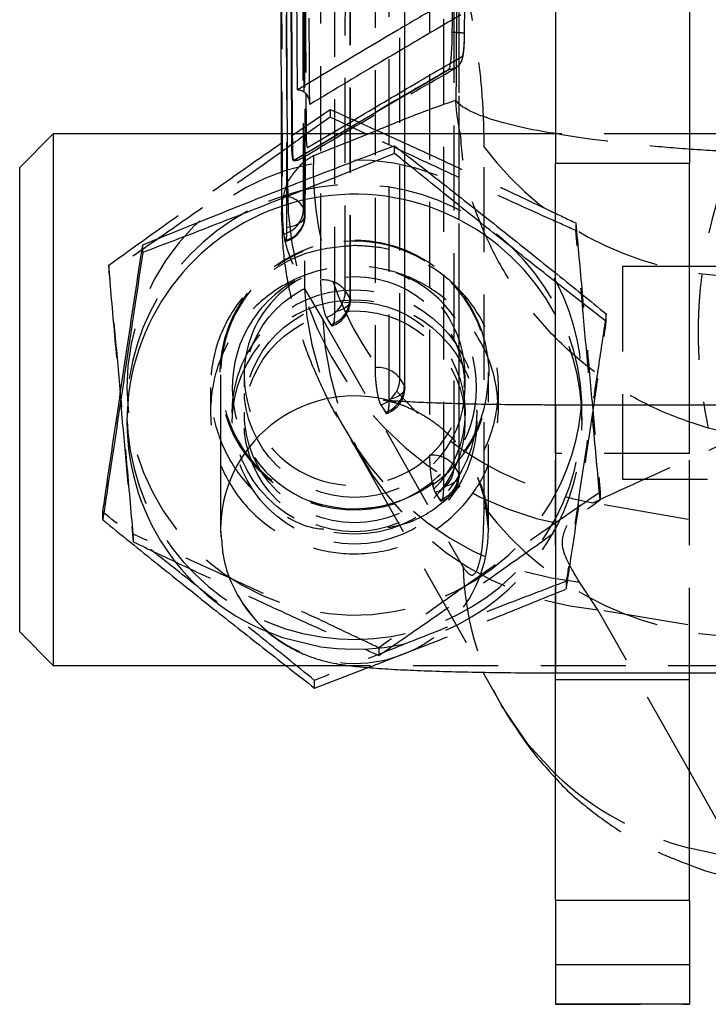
# Model space of a CAD drawing. Extents: x 32 to 386, y 97 to 276.
# Tile 19 of 34: x 249 to 259, y 232 to 246. Entities that reach past the tile are written whole.
import ezdxf

# ---------------------------------------------------------------- set-up
doc = ezdxf.new("R2010")
doc.units = 0
doc.linetypes.add('HIDDEN', pattern=[1.905, 1.27, -0.635])
doc.layers.get('0').update_dxf_attribs({"linetype": 'CONTINUOUS'})

msp = doc.modelspace()

# ---------------------------------------------------------------- linework, layer by layer
at = {"color": 7, "linetype": 'CONTINUOUS'}
for p, q in [((252.9727, 253.2981), (253.0006, 244.698)), ((253.1095, 252.8158), (253.1529, 244.698)), ((257.0954, 247.5574), (257.0954, 244.2558)), ((259.0954, 247.5574), (259.0954, 244.2558)), ((254.1594, 244.8721), (255.5036, 245.6598)), ((255.5036, 245.6598), (255.5062, 245.6622)), ((253.4264, 245.1381), (253.4262, 245.159)), ((253.1713, 244.677), (253.7324, 245.0643)), ((253.7324, 245.0643), (253.7324, 244.9506)), ((253.7324, 244.9506), (253.3796, 244.698)), ((254.2643, 244.698), (253.7324, 244.9506)), ((249.5954, 244.698), (249.0954, 244.198)), ((257.0954, 244.698), (249.5954, 244.698)), ((249.5954, 244.698), (249.5954, 236.7605)), ((259.5954, 244.698), (259.0954, 244.698)), ((254.6916, 244.408), (254.6916, 244.5217)), ((259.0954, 244.2558), (257.0954, 244.2558)), ((257.0954, 240.6492), (257.0954, 244.2558)), ((259.0954, 240.6492), (259.0954, 244.2558)), ((249.0954, 237.2605), (249.0954, 244.198)), ((250.9318, 242.9273), (250.9318, 243.0409)), ((259.5954, 242.7168), (259.0954, 242.7168)), ((270.0954, 240.6492), (257.0954, 240.6492)), ((252.0954, 240.3979), (252.0954, 238.7879)), ((250.3356, 238.9343), (250.3356, 239.048)), ((252.0954, 238.7879), (252.1064, 238.6814)), ((252.0954, 238.7879), (252.0982, 238.682)), ((249.0954, 237.2605), (249.5954, 236.7605)), ((249.5954, 236.7605), (253.0655, 236.7605)), ((253.4992, 236.422), (254.3004, 236.7286)), ((256.0112, 236.6584), (256.291, 236.1643)), ((257.0954, 236.6492), (270.0954, 236.6492)), ((257.0954, 236.5474), (257.0954, 236.6492)), ((259.0954, 236.5474), (259.0954, 236.6492)), ((259.0954, 236.5474), (257.0954, 236.5474)), ((257.0954, 233.2493), (257.0954, 236.5474)), ((259.0954, 233.2493), (259.0954, 236.5474)), ((257.0954, 233.2493), (257.0954, 232.2922)), ((259.0954, 233.2493), (257.0954, 233.2493)), ((259.0954, 233.2493), (259.0954, 232.2922)), ((257.0954, 232.2922), (259.0954, 232.2922)), ((257.0954, 232.2922), (257.0954, 231.699)), ((259.0954, 232.2922), (259.0954, 231.699)), ((259.0954, 231.699), (257.0954, 231.699))]:
    msp.add_line(p, q, dxfattribs=at)
at = {"color": 8, "linetype": 'CONTINUOUS'}
for p, q in [((253.1711, 244.698), (253.1267, 252.8158)), ((253.3703, 245.2962), (253.373, 244.8162)), ((257.0954, 240.6492), (257.0954, 236.6492)), ((259.5954, 234.2972), (259.0954, 235.1803)), ((259.5954, 233.9234), (259.0954, 234.0295))]:
    msp.add_line(p, q, dxfattribs=at)
at = {"color": 7, "linetype": 'HIDDEN'}
for p, q in [((255.6839, 246.4789), (255.5571, 246.404)), ((255.5286, 245.7557), (255.7068, 245.8597)), ((255.5047, 245.6598), (255.5036, 245.6598)), ((255.5047, 245.6598), (255.5046, 245.6598)), ((253.1844, 244.3007), (254.1594, 244.8721)), ((253.3928, 244.4953), (254.0852, 244.9055)), ((253.0006, 244.698), (253.0045, 243.4998)), ((253.0963, 243.9895), (253.093, 244.698)), ((253.1529, 244.698), (253.1535, 244.5737)), ((253.1718, 244.5737), (253.1711, 244.698)), ((253.373, 244.8162), (253.3739, 244.6627)), ((254.4321, 244.7493), (253.4809, 244.3688)), ((259.0954, 244.698), (257.0954, 244.698)), ((253.1718, 244.5737), (253.1535, 244.5737)), ((256.0322, 239.1226), (256.0334, 244.4992)), ((253.1822, 244.3), (253.1894, 244.3)), ((253.1907, 244.3007), (253.1843, 244.3007)), ((253.3576, 243.4965), (253.3353, 243.5888)), ((257.3998, 243.3679), (257.3998, 243.2543)), ((253.0373, 243.2007), (253.0615, 243.1061)), ((250.4281, 242.7399), (250.4281, 242.6262)), ((258.0954, 242.7168), (258.0954, 239.5418)), ((259.0954, 242.7168), (258.0954, 242.7168)), ((257.8552, 241.8957), (257.0954, 242.489)), ((253.3488, 242.3868), (253.6234, 241.9254)), ((254.0265, 242.2489), (253.958, 242.3591)), ((253.6738, 241.9588), (253.7423, 241.8486)), ((257.8552, 241.8957), (257.8552, 242.0094)), ((252.0954, 241.099), (252.0954, 240.3979)), ((252.4454, 241.0976), (252.4454, 240.9184)), ((254.8398, 240.9412), (254.7713, 241.0514)), ((255.7454, 240.9184), (255.7454, 241.0976)), ((256.0954, 238.7879), (256.0954, 241.099)), ((251.9454, 240.9127), (251.9454, 240.5458)), ((256.2454, 240.5458), (256.2454, 240.9127)), ((254.4871, 240.6511), (254.5556, 240.5408)), ((257.0954, 239.9241), (257.0954, 240.6492)), ((257.0954, 236.6492), (257.0954, 240.6492)), ((259.0954, 239.9241), (259.0954, 240.6492)), ((252.4454, 240.5401), (252.4454, 240.4036)), ((255.7454, 240.4036), (255.7454, 240.5401)), ((259.8753, 240.1878), (259.3786, 240.3023)), ((254.1964, 239.8639), (256.0112, 236.6584)), ((259.0954, 239.9241), (257.0954, 239.9241)), ((257.0954, 236.6492), (257.0954, 239.9241)), ((259.0954, 236.6492), (259.0954, 239.9241)), ((255.6532, 239.6335), (255.5846, 239.7437)), ((258.0954, 239.5418), (267.5954, 239.5418)), ((255.3004, 239.3433), (255.369, 239.2331)), ((257.7628, 239.3471), (257.7628, 239.2334)), ((260.9516, 238.6072), (257.6521, 239.188)), ((250.791, 238.7191), (250.791, 238.6054)), ((257.259, 237.9028), (257.259, 238.0164)), ((257.7303, 237.5913), (257.4556, 238.0027)), ((260.9516, 237.0488), (257.7303, 237.5913)), ((259.0954, 235.1803), (257.7303, 237.5913)), ((254.4584, 237.0227), (254.4584, 236.909)), ((253.0655, 236.7605), (261.5954, 236.7605)), ((253.4992, 236.422), (253.4992, 236.5357)), ((257.0954, 231.699), (259.0954, 231.699))]:
    msp.add_line(p, q, dxfattribs=at)
at = {"color": 7, "linetype": 'HIDDEN', "flags": 128}
for points in [[(252.9903, 252.9512), (252.992, 252.2396), (252.9992, 249.3733), (253.0139, 243.7647)], [(253.3353, 243.5888), (253.3336, 244.3055), (253.327, 247.1722), (253.3147, 252.7765)], [(253.3398, 252.6906), (253.3411, 251.9739), (253.3465, 249.1072), (253.3576, 243.4965)], [(253.0862, 243.302), (253.0851, 244.0075), (253.0804, 246.8739), (253.0718, 252.4952)], [(253.5887, 251.4257), (253.5887, 250.7092), (253.5885, 247.8432), (253.5881, 242.5145)], [(253.958, 242.3591), (253.958, 243.0756), (253.9582, 245.9416), (253.9586, 251.2703)], [(254.0271, 251.1045), (254.0271, 250.388), (254.0269, 247.5221), (254.0265, 242.2489)], [(254.0335, 242.2137), (254.0339, 248.4126), (254.0341, 251.0693)], [(253.8013, 242.0411), (253.8014, 242.7576), (253.8015, 245.6235), (253.8018, 250.8967)], [(254.4013, 249.4595), (254.4013, 248.743), (254.4013, 245.877), (254.4013, 241.2067)], [(254.7713, 241.0514), (254.7712, 241.7679), (254.7712, 244.6339), (254.7712, 249.3041)], [(254.8397, 249.1384), (254.8397, 248.4219), (254.8398, 245.5559), (254.8398, 240.9412)], [(254.8468, 240.906), (254.8467, 246.6441), (254.8466, 249.1032)], [(254.6146, 240.7333), (254.6146, 241.4498), (254.6145, 244.3158), (254.6144, 248.9306)], [(255.2138, 247.4934), (255.2139, 246.7769), (255.2142, 243.9109), (255.2146, 239.899)], [(255.5846, 239.7437), (255.5845, 240.4602), (255.5842, 243.3262), (255.5837, 247.338)], [(255.6522, 247.1723), (255.6523, 246.4558), (255.6526, 243.5898), (255.6532, 239.6335)], [(255.6601, 239.5983), (255.6594, 244.8755), (255.6591, 247.1372)], [(255.428, 239.4256), (255.4279, 240.1421), (255.4274, 243.0081), (255.4269, 246.9645)], [(253.0862, 243.302), (253.1468, 243.3148), (253.2023, 243.3319), (253.251, 243.3531), (253.2919, 243.3778), (253.3236, 243.4052), (253.3455, 243.4346), (253.3569, 243.4654), (253.3576, 243.4965)], [(254.0265, 242.2489), (254.0334, 242.2177), (254.0293, 242.1864), (254.0145, 242.1559), (253.9892, 242.1269), (253.9542, 242.1003), (253.9104, 242.0767), (253.859, 242.0568), (253.8013, 242.0411)], [(253.6234, 241.9254), (255.4718, 238.6598), (255.7179, 238.2252)], [(254.8398, 240.9412), (254.8467, 240.91), (254.8426, 240.8787), (254.8277, 240.8482), (254.8025, 240.8192), (254.7674, 240.7925), (254.7236, 240.7689), (254.6722, 240.749), (254.6146, 240.7333)], [(254.7118, 240.6885), (254.5404, 240.7356), (254.5367, 240.7365)], [(255.6532, 239.6335), (255.66, 239.6023), (255.656, 239.571), (255.6411, 239.5405), (255.6158, 239.5115), (255.5808, 239.4848), (255.537, 239.4612), (255.4856, 239.4413), (255.428, 239.4256)], [(256.0954, 238.7879), (256.0453, 239.2324), (255.9366, 239.5681)], [(252.6914, 237.3046), (253.0175, 237.1767), (253.5938, 237.0387)]]:
    msp.add_lwpolyline(points, dxfattribs=at)
at = {"color": 8, "linetype": 'CONTINUOUS', "flags": 128}
msp.add_lwpolyline([(257.0954, 235.1369), (256.6894, 235.5769), (256.291, 236.1634)], dxfattribs=at)
at = {"color": 7, "linetype": 'HIDDEN'}
for centre, radius in [((254.094, 240.9178), 1.6487), ((254.0955, 240.5444), 1.8252), ((254.0955, 240.3964), 1.8252), ((254.0954, 240.4048), 1.6495), ((254.096, 240.5389), 1.6494)]:
    msp.add_circle(centre, radius, dxfattribs=at)
for centre, radius, start, end in [((259.898, 247.406), 4.8357, 216.95038, 272.87483), ((266.0889, 241.7401), 6.8626, 156.9549, 192.09417), ((254.0962, 240.9112), 3.398, 68.62946, 335.19435), ((258.574, 244.1967), 5.0961, 178.06508, 226.1266), ((258.2044, 243.8715), 5.1095, 178.67673, 259.42938), ((254.0967, 240.5462), 3.397, 261.48679, 112.34027), ((253.0437, 243.4375), 0.3286, 27.41972, 95.20259), ((254.0915, 240.5455), 3.3956, 118.01033, 261.57287), ((252.9343, 243.5883), 0.401, 284.87959, 0.06349), ((252.9546, 243.4947), 0.403, 285.37955, 0.25664), ((252.9526, 243.4822), 0.406, 286.80415, 0.11706), ((254.094, 241.096), 2.0134, 142.59388, 126.55014), ((254.0954, 241.0953), 2.0017, 58.18734, 124.89136), ((254.102, 240.9127), 3.3934, 335.12959, 34.56527), ((254.0946, 240.9121), 1.8248, 155.14905, 68.09282), ((254.094, 240.9115), 1.8246, 119.21646, 155.12314), ((254.0947, 241.097), 1.6493, 155.14698, 67.39838), ((254.0942, 241.0965), 1.649, 118.88128, 155.12272), ((253.6308, 242.0981), 0.4186, 38.58087, 95.85465), ((254.0935, 241.0989), 1.9978, 140.78333, 270.05346), ((257.93, 242.5628), 4.5846, 182.19992, 264.06064), ((253.5426, 242.353), 0.4155, 288.40906, 0.84506), ((254.0975, 241.0988), 1.9976, 269.9389, 43.80811), ((253.6111, 242.2428), 0.4155, 288.40936, 0.84531), ((253.6275, 242.2137), 0.406, 290.12288, 359.99621), ((254.0978, 240.3981), 3.397, 261.46904, 28.06256), ((258.1325, 242.0852), 4.5118, 182.02909, 264.88608), ((254.444, 240.7904), 0.4186, 38.58444, 95.85867), ((254.3558, 241.0453), 0.4155, 288.41294, 0.84919), ((254.4244, 240.935), 0.4155, 288.41349, 0.84943), ((254.4408, 240.906), 0.406, 290.1273, 0.00068), ((258.557, 244.1748), 5.0682, 233.37641, 259.71487), ((255.2574, 239.4826), 0.4186, 38.59001, 95.86533), ((255.1692, 239.7375), 0.4155, 288.41903, 0.85527), ((255.2377, 239.6273), 0.4155, 288.42016, 0.85571), ((255.2541, 239.5982), 0.406, 290.0315, 0.00753), ((259.8969, 242.0316), 4.8372, 216.96967, 272.86838), ((254.0966, 238.7888), 1.9988, 269.96487, 359.97385), ((260.1507, 238.3468), 4.4345, 181.57182, 209.49602), ((254.095, 238.7903), 2.0003, 209.44041, 270.01196), ((260.2749, 238.5193), 4.6422, 226.77096, 255.28068)]:
    msp.add_arc(centre, radius, start, end, dxfattribs=at)
at = {"color": 7, "linetype": 'CONTINUOUS'}
msp.add_arc((254.096, 240.3989), 3.3982, 28.03628, 245.58567, dxfattribs=at)
at = {"color": 8, "linetype": 'CONTINUOUS'}
msp.add_arc((254.0948, 238.7865), 1.9994, 77.23293, 179.96021, dxfattribs=at)
at = {"color": 7, "linetype": 'CONTINUOUS'}
for points, knots in [([(255.6599, 253.7373), (255.6522, 252.3081), (255.637, 249.4624), (255.6185, 246.6169), (255.6093, 245.2005)], [0, 0, 0, 0, 0.50223299, 1, 1, 1, 1]), ([(255.5556, 246.2113), (255.5566, 246.3464), (255.5619, 247.0218), (255.5805, 249.4966), (255.5955, 251.8362), (255.6071, 253.6356)], [0, 0, 0, 0, 0.05458619, 0.27293106, 1, 1, 1, 1]), ([(253.2434, 245.3554), (253.243, 245.4216), (253.2396, 245.9654), (253.2246, 248.3649), (253.2108, 250.6983), (253.1999, 252.554)], [0, 0, 0, 0, 0.027574, 0.2266557, 1, 1, 1, 1]), ([(255.4662, 246.6738), (255.4648, 246.6729), (255.4151, 246.6439), (255.1727, 246.5019), (254.428, 246.0633), (253.7412, 245.6529), (253.2434, 245.3554)], [0, 0, 0, 0, 0.0018694, 0.0661233, 0.3231391, 1, 1, 1, 1]), ([(255.5062, 245.6622), (255.5116, 245.6743), (255.5224, 245.6987), (255.5371, 245.8056), (255.5483, 245.9506), (255.5541, 246.0944), (255.5552, 246.1821), (255.5556, 246.2113)], [0, 0, 0, 0, 0.2226238, 0.4452333, 0.667639, 0.8896761, 1, 1, 1, 1]), ([(253.4264, 245.1381), (253.4264, 245.139), (253.4268, 245.144), (253.4282, 245.173), (253.4209, 245.2224), (253.3908, 245.2802), (253.3479, 245.3221), (253.2976, 245.3487), (253.2606, 245.3533), (253.2434, 245.3554)], [0, 0, 0, 0, 0.00868782, 0.04917793, 0.28906815, 0.49652772, 0.67774977, 0.84996683, 1, 1, 1, 1]), ([(253.7324, 245.0643), (253.9593, 244.9627), (254.227, 244.8428), (254.5027, 244.7172), (254.5447, 244.698)], [0, 0, 0, 0, 0.84751746, 1, 1, 1, 1]), ([(250.9318, 243.0409), (251.2581, 243.1736), (251.9178, 243.4419), (252.8952, 243.8299), (253.8297, 244.1934), (254.4025, 244.4116), (254.6916, 244.5217)], [0, 0, 0, 0, 0.2645926, 0.5349221, 0.7653299, 1, 1, 1, 1]), ([(254.6916, 244.408), (254.3653, 244.2753), (253.7056, 244.007), (252.7281, 243.619), (251.7937, 243.2555), (251.2209, 243.0374), (250.9318, 242.9273)], [0, 0, 0, 0, 0.2645926, 0.5349219, 0.7653297, 1, 1, 1, 1]), ([(254.6916, 244.5217), (254.9661, 244.3078), (255.5209, 243.8756), (256.3361, 243.2318), (256.8593, 242.8123), (257.0954, 242.623)], [0, 0, 0, 0, 0.3494778, 0.7065329, 1, 1, 1, 1]), ([(257.0954, 242.489), (257.0725, 242.5069), (256.7677, 242.7448), (256.202, 243.1932), (255.4171, 243.8206), (254.9349, 244.211), (254.6916, 244.408)], [0, 0, 0, 0, 0.028982, 0.38592, 0.6901461, 1, 1, 1, 1]), ([(250.3356, 239.048), (250.3568, 239.1915), (250.4269, 239.6671), (250.5502, 240.5001), (250.6919, 241.4493), (250.82, 242.3013), (250.8944, 242.7935), (250.9318, 243.0409)], [0, 0, 0, 0, 0.1088507, 0.3606014, 0.6184194, 0.8081483, 1, 1, 1, 1]), ([(250.9318, 242.9273), (250.8948, 242.6762), (250.8204, 242.1716), (250.6936, 241.3171), (250.5516, 240.3661), (250.4281, 239.546), (250.3568, 239.0742), (250.3356, 238.9343)], [0, 0, 0, 0, 0.1898971, 0.3815783, 0.6329677, 0.8911496, 1, 1, 1, 1]), ([(257.0954, 240.6492), (257.0078, 240.6493), (256.7534, 240.6496), (256.337, 240.6532), (255.8679, 240.6611), (255.4411, 240.6724), (255.0743, 240.6864), (254.7949, 240.7016), (254.6193, 240.7145), (254.5304, 240.7242), (254.5311, 240.7241), (254.5313, 240.7241)], [0, 0, 0, 0, 0.0728548, 0.2116852, 0.3502377, 0.4878457, 0.6236692, 0.7561602, 0.8648021, 0.9551546, 1, 1, 1, 1]), ([(250.3356, 238.9343), (250.6102, 238.7121), (251.1653, 238.2628), (251.9877, 237.6066), (252.774, 236.9868), (253.256, 236.6114), (253.4992, 236.422)], [0, 0, 0, 0, 0.2645924, 0.5349221, 0.7653299, 1, 1, 1, 1]), ([(252.1064, 238.6814), (252.1131, 238.5791), (252.1283, 238.3469), (252.2416, 238.0088), (252.4117, 237.687), (252.6214, 237.4203), (252.8523, 237.2075), (253.09, 237.0465), (253.3186, 236.9326), (253.5255, 236.8573), (253.7066, 236.8093), (253.8752, 236.7766), (254.0767, 236.7482), (254.3323, 236.7237), (254.6755, 236.7012), (255.0799, 236.6826), (255.5344, 236.6678), (256.0351, 236.6571), (256.559, 236.6504), (256.9168, 236.6496), (257.0954, 236.6492)], [0, 0, 0, 0, 0.04307009, 0.09783594, 0.14871194, 0.19622909, 0.24055484, 0.28160794, 0.31901142, 0.35264676, 0.38490603, 0.42062261, 0.46652795, 0.54278339, 0.62112458, 0.69544585, 0.77355927, 0.84969871, 0.92496278, 1, 1, 1, 1]), ([(256.461, 235.8905), (256.5485, 235.7574), (256.7359, 235.4724), (256.9705, 235.2172), (257.0954, 235.0812)], [0, 0, 0, 0, 0.4671991, 1, 1, 1, 1]), ([(259.0954, 233.7832), (259.1303, 233.7687), (259.345, 233.6795), (259.5736, 233.6309), (259.7649, 233.5902)], [0, 0, 0, 0, 0.1626574, 1, 1, 1, 1])]:
    msp.add_open_spline(points, degree=3, knots=knots, dxfattribs=at)
at = {"color": 8, "linetype": 'CONTINUOUS'}
for points, knots in [([(253.093, 244.698), (253.0853, 246.3166), (253.0713, 249.2799), (253.0584, 252.2445), (253.0525, 253.5897)], [0, 0, 0, 0, 0.5462245, 1, 1, 1, 1]), ([(255.5571, 246.404), (255.2192, 246.2049), (254.5022, 245.7825), (253.7985, 245.361), (253.4264, 245.1381)], [0, 0, 0, 0, 0.4712339, 1, 1, 1, 1]), ([(254.0852, 244.9055), (254.3855, 245.0842), (254.8611, 245.3673), (255.3487, 245.651), (255.5286, 245.7557)], [0, 0, 0, 0, 0.6312131, 1, 1, 1, 1]), ([(255.6093, 245.2005), (255.4467, 245.1433), (255.0465, 245.0027), (254.661, 244.8437), (254.4321, 244.7493)], [0, 0, 0, 0, 0.4064475, 1, 1, 1, 1]), ([(255.6772, 244.698), (255.6446, 244.8602), (255.611, 245.0272), (255.6094, 245.1957), (255.6093, 245.2005)], [0, 0, 0, 0, 0.9717222, 1, 1, 1, 1]), ([(257.0954, 244.7022), (257.056, 244.7083), (256.7973, 244.7481), (256.4228, 244.8337), (256.077, 244.9323), (255.7697, 245.0539), (255.6486, 245.1366), (255.6098, 245.1998), (255.6093, 245.2005)], [0, 0, 0, 0, 0.0439971, 0.2888625, 0.5337476, 0.6381806, 0.9959135, 1, 1, 1, 1])]:
    msp.add_open_spline(points, degree=3, knots=knots, dxfattribs=at)
at = {"color": 7, "linetype": 'HIDDEN'}
for points, knots in [([(255.7386, 246.1966), (255.7397, 246.3317), (255.7452, 247.0072), (255.7647, 249.4819), (255.7804, 251.8216), (255.7925, 253.6209)], [0, 0, 0, 0, 0.05458655, 0.27293276, 1, 1, 1, 1]), ([(253.3587, 243.483), (253.3565, 244.5469), (253.3502, 247.6111), (253.3451, 250.6753), (253.3418, 252.6755)], [0, 0, 0, 0, 0.3472188, 1, 1, 1, 1]), ([(253.4262, 245.159), (253.4255, 245.2714), (253.4219, 245.8617), (253.4066, 248.3898), (253.3928, 250.8054), (253.3817, 252.7433)], [0, 0, 0, 0, 0.0444964, 0.2334632, 1, 1, 1, 1]), ([(253.3305, 252.6013), (253.3306, 252.5827), (253.3332, 252.0863), (253.3459, 249.6791), (253.3591, 247.2626), (253.3702, 245.324), (253.3703, 245.2962)], [0, 0, 0, 0, 0.0076533, 0.2038452, 0.9886126, 1, 1, 1, 1]), ([(253.3163, 252.3259), (253.322, 250.5525), (253.3326, 247.24), (253.3436, 243.9264), (253.3488, 242.3868)], [0, 0, 0, 0, 0.5353792, 1, 1, 1, 1]), ([(256.0334, 244.4992), (256.0297, 244.6965), (256.0223, 245.0915), (255.9626, 245.7424), (255.874, 246.3445), (255.7618, 246.8668), (255.68, 247.0856), (255.6383, 247.1973)], [0, 0, 0, 0, 0.1973259, 0.3948323, 0.5898813, 0.7904972, 1, 1, 1, 1]), ([(255.7386, 246.1966), (255.739, 246.1975), (255.7399, 246.1991), (255.7301, 246.2017), (255.7126, 246.2041), (255.6874, 246.2064), (255.6557, 246.2083), (255.6189, 246.2099), (255.5847, 246.2108), (255.5632, 246.2112), (255.5556, 246.2113)], [0, 0, 0, 0, 0.1325104, 0.2650298, 0.3975516, 0.5300672, 0.662583, 0.7951016, 0.9276237, 1, 1, 1, 1]), ([(255.6332, 245.7059), (255.6466, 245.7185), (255.6782, 245.7483), (255.7047, 245.8075), (255.7161, 245.8559), (255.7261, 245.9204), (255.7346, 246.0218), (255.7395, 246.1566), (255.74, 246.2437), (255.7402, 246.2875)], [0, 0, 0, 0, 0.086678, 0.2042023, 0.2968874, 0.4275277, 0.6315565, 0.8149574, 1, 1, 1, 1]), ([(255.7068, 245.8597), (255.7089, 245.8625), (255.7144, 245.8696), (255.7229, 245.9128), (255.7309, 245.9894), (255.7367, 246.0882), (255.738, 246.1605), (255.7386, 246.1966)], [0, 0, 0, 0, 0.141849, 0.3564603, 0.5704832, 0.7858722, 1, 1, 1, 1]), ([(255.7068, 245.8597), (255.7048, 245.839), (255.7012, 245.8019), (255.6749, 245.7474), (255.6334, 245.7009), (255.5728, 245.6662), (255.5274, 245.662), (255.5046, 245.6598)], [0, 0, 0, 0, 0.1963141, 0.3521519, 0.5681008, 0.7840504, 1, 1, 1, 1]), ([(255.5046, 245.6598), (255.2653, 245.5212), (254.4831, 245.0682), (253.7202, 244.6151), (253.1907, 244.3007)], [0, 0, 0, 0, 0.3059264, 1, 1, 1, 1]), ([(253.297, 244.3288), (253.7757, 244.615), (254.5335, 245.0679), (255.3242, 245.5199), (255.6154, 245.6863)], [0, 0, 0, 0, 0.6317029, 1, 1, 1, 1]), ([(255.5062, 245.6622), (255.5057, 245.6613), (255.5052, 245.6604), (255.5047, 245.6598), (255.5047, 245.6598)], [0, 0, 0, 0, 0.99790756, 1, 1, 1, 1]), ([(253.3796, 244.698), (253.2095, 244.5759), (252.746, 244.2433), (252.0065, 243.7209), (251.1857, 243.1479), (250.6821, 242.8012), (250.4281, 242.6262)], [0, 0, 0, 0, 0.1756826, 0.4786945, 0.7369585, 1, 1, 1, 1]), ([(257.3998, 243.2543), (257.2696, 243.3127), (256.8383, 243.5061), (256.0792, 243.8505), (255.2087, 244.253), (254.6001, 244.5384), (254.3181, 244.6724), (254.2643, 244.698)], [0, 0, 0, 0, 0.12762885, 0.42280965, 0.72510445, 0.94756401, 1, 1, 1, 1]), ([(254.5447, 244.698), (254.7378, 244.6103), (255.2389, 244.3827), (256.0718, 243.9967), (256.8306, 243.6392), (257.2696, 243.43), (257.3998, 243.3679)], [0, 0, 0, 0, 0.2030003, 0.526982, 0.8597176, 1, 1, 1, 1]), ([(259.3786, 240.3023), (259.135, 240.3831), (258.6478, 240.5448), (257.9467, 240.9334), (257.2903, 241.4368), (256.7004, 242.0659), (256.2201, 242.7884), (255.9371, 243.4325), (255.7322, 244.0682), (255.6993, 244.4441), (255.6772, 244.698)], [0, 0, 0, 0, 0.1245887, 0.2491839, 0.3877913, 0.5264116, 0.669356, 0.812312, 0.8732008, 1, 1, 1, 1]), ([(259.7739, 244.4265), (259.5238, 244.4413), (259.0236, 244.4708), (258.2936, 244.5368), (257.6333, 244.6131), (257.2621, 244.6746), (257.0954, 244.7022)], [0, 0, 0, 0, 0.24880601, 0.49762512, 0.77444181, 1, 1, 1, 1]), ([(250.4281, 242.7399), (250.7149, 242.9459), (251.2948, 243.3623), (252.1529, 243.9687), (252.7847, 244.4104), (253.1031, 244.6299), (253.1713, 244.677)], [0, 0, 0, 0, 0.3195063, 0.6459401, 0.924167, 1, 1, 1, 1]), ([(253.1535, 244.5737), (253.1543, 244.529), (253.1558, 244.4397), (253.164, 244.3451), (253.1741, 244.3011), (253.1817, 244.3007), (253.1843, 244.3006)], [0, 0, 0, 0, 0.2723176, 0.5446234, 0.8445873, 1, 1, 1, 1]), ([(253.1906, 244.3006), (253.1906, 244.3006), (253.1883, 244.2983), (253.1822, 244.3094), (253.1761, 244.3755), (253.1728, 244.4721), (253.1718, 244.5471), (253.1718, 244.5737), (253.1718, 244.5737)], [0, 0, 0, 0, 0.0001087, 0.2685962, 0.5417633, 0.8434175, 0.999895, 1, 1, 1, 1]), ([(253.3739, 244.6627), (253.3741, 244.6467), (253.3747, 244.6), (253.3782, 244.5417), (253.3845, 244.4992), (253.39, 244.4966), (253.3928, 244.4953)], [0, 0, 0, 0, 0.1562003, 0.457131, 0.7297308, 1, 1, 1, 1]), ([(253.4809, 244.3688), (253.4177, 244.3331), (253.2912, 244.2617), (253.1613, 244.0803), (253.0963, 243.9895)], [0, 0, 0, 0, 0.4993447, 1, 1, 1, 1]), ([(253.1907, 244.3006), (253.1907, 244.3006), (253.1906, 244.3006), (253.1906, 244.3006), (253.1906, 244.3006)], [0, 0, 0, 0, 0.96114794, 1, 1, 1, 1]), ([(253.1907, 244.3006), (253.2172, 244.3022), (253.2551, 244.3046), (253.2852, 244.3265), (253.2942, 244.3331)], [0, 0, 0, 0, 0.69921406, 1, 1, 1, 1]), ([(253.0963, 243.9895), (253.061, 243.8806), (252.9903, 243.6628), (253.0073, 243.2797), (253.1113, 242.8587), (253.2696, 242.5441), (253.3488, 242.3868)], [0, 0, 0, 0, 0.2471884, 0.4943687, 0.7471869, 1, 1, 1, 1]), ([(253.0139, 243.7647), (253.0141, 243.7299), (253.0145, 243.6542), (253.0169, 243.5251), (253.021, 243.3969), (253.0266, 243.2898), (253.0324, 243.2268), (253.0361, 243.2071), (253.0373, 243.2007)], [0, 0, 0, 0, 0.1604684, 0.3483269, 0.5360184, 0.723285, 0.9100981, 1, 1, 1, 1]), ([(253.0121, 243.4994), (253.0118, 243.3706), (253.0111, 243.0286), (253.0874, 242.4968), (253.2218, 241.9112), (253.4101, 241.353), (253.6485, 240.8149), (253.8635, 240.4052), (254.0074, 240.1871), (254.0461, 240.1283)], [0, 0, 0, 0, 0.09674445, 0.25676731, 0.41509565, 0.57792905, 0.74857573, 0.93222057, 1, 1, 1, 1]), ([(257.3998, 243.3679), (257.4313, 243.0231), (257.495, 242.3261), (257.5893, 241.2839), (257.6795, 240.2801), (257.7348, 239.66), (257.7628, 239.3471)], [0, 0, 0, 0, 0.2645926, 0.5349221, 0.7653298, 1, 1, 1, 1]), ([(253.0615, 243.1061), (253.0646, 243.0992), (253.071, 243.0851), (253.0793, 243.1185), (253.085, 243.1905), (253.0863, 243.2621), (253.0862, 243.3014), (253.0862, 243.302)], [0, 0, 0, 0, 0.242004, 0.492828, 0.7442068, 0.996194, 1, 1, 1, 1]), ([(257.7628, 239.2334), (257.7313, 239.5782), (257.6676, 240.2753), (257.5732, 241.3175), (257.483, 242.3213), (257.4277, 242.9414), (257.3998, 243.2543)], [0, 0, 0, 0, 0.2645926, 0.534922, 0.7653299, 1, 1, 1, 1]), ([(254.0954, 243.0312), (253.8743, 243.0116), (253.4329, 242.9727), (252.8338, 242.6721), (252.3299, 242.2006), (251.9969, 241.5503), (251.91, 240.8281), (252.0469, 240.1605), (252.3649, 239.5667), (252.8723, 239.0952), (253.3329, 238.818), (253.6129, 238.7986), (253.633, 238.7972)], [0, 0, 0, 0, 0.1032256, 0.2060373, 0.318937, 0.4409985, 0.5530495, 0.6537737, 0.7557263, 0.8685187, 0.9905679, 1, 1, 1, 1]), ([(254.598, 238.82), (254.694, 238.8393), (255.0005, 238.9011), (255.4676, 239.2064), (255.9446, 239.7251), (256.2316, 240.4182), (256.2693, 241.1381), (256.0947, 241.782), (255.7396, 242.3393), (255.1995, 242.7809), (254.6063, 243.0049), (254.2207, 243.0247), (254.0954, 243.0312)], [0, 0, 0, 0, 0.0462966, 0.147835, 0.2648776, 0.3871263, 0.497035, 0.5976565, 0.7019776, 0.8181145, 0.9409301, 1, 1, 1, 1]), ([(250.791, 238.7191), (250.7595, 239.0722), (250.6959, 239.7861), (250.6015, 240.8345), (250.5113, 241.8293), (250.456, 242.4345), (250.4281, 242.7399)], [0, 0, 0, 0, 0.2645925, 0.5349221, 0.7653299, 1, 1, 1, 1]), ([(256.2454, 240.5458), (256.2248, 240.3227), (256.1837, 239.8769), (255.8668, 239.2815), (255.3812, 238.7931), (254.7262, 238.4743), (254.0033, 238.3938), (253.3482, 238.5263), (252.7751, 238.8263), (252.2883, 239.3149), (251.9769, 239.9786), (251.9147, 240.6995), (252.0702, 241.3604), (252.4068, 241.9416), (252.9289, 242.4199), (253.6084, 242.7111), (254.3261, 242.7457), (254.9623, 242.5686), (255.5222, 242.2161), (255.9801, 241.6694), (256.2172, 241.0629), (256.2383, 240.6754), (256.2454, 240.5458)], [0, 0, 0, 0, 0.04869511, 0.09726315, 0.14913875, 0.2058733, 0.25893722, 0.30428106, 0.35067926, 0.40414793, 0.46092199, 0.51245886, 0.55917444, 0.60703563, 0.66017926, 0.717085, 0.76836259, 0.81310037, 0.86070041, 0.91547068, 0.9717305, 1, 1, 1, 1]), ([(250.4281, 242.6262), (250.4596, 242.2731), (250.5232, 241.5591), (250.6176, 240.5107), (250.7078, 239.516), (250.7631, 238.9108), (250.791, 238.6054)], [0, 0, 0, 0, 0.2645925, 0.534922, 0.7653299, 1, 1, 1, 1]), ([(253.5881, 242.5145), (253.5888, 242.4749), (253.5903, 242.3944), (253.6024, 242.2609), (253.6206, 242.1354), (253.6434, 242.0321), (253.6619, 241.9793), (253.6718, 241.9622), (253.6738, 241.9588)], [0, 0, 0, 0, 0.1858236, 0.3777919, 0.5697597, 0.7617304, 0.9536969, 1, 1, 1, 1]), ([(257.0954, 242.623), (257.1042, 242.616), (257.3628, 242.4091), (257.6133, 242.2058), (257.8552, 242.0094)], [0, 0, 0, 0, 0.0338476, 1, 1, 1, 1]), ([(253.7794, 241.8477), (253.7847, 241.8644), (253.7952, 241.8978), (253.8007, 241.9751), (253.8012, 242.027), (253.8013, 242.0411)], [0, 0, 0, 0, 0.4219019, 0.8437991, 1, 1, 1, 1]), ([(257.8552, 242.0094), (257.8182, 241.7645), (257.7438, 241.2723), (257.617, 240.429), (257.475, 239.4774), (257.3515, 238.6441), (257.2802, 238.16), (257.259, 238.0164)], [0, 0, 0, 0, 0.1898971, 0.3815783, 0.6329677, 0.8911497, 1, 1, 1, 1]), ([(253.7423, 241.8486), (253.7483, 241.8397), (253.7568, 241.8271), (253.7637, 241.8347), (253.7658, 241.837)], [0, 0, 0, 0, 0.6980467, 1, 1, 1, 1]), ([(257.259, 237.9028), (257.2802, 238.0427), (257.3503, 238.5062), (257.4737, 239.3257), (257.6153, 240.2743), (257.7434, 241.1375), (257.8178, 241.642), (257.8552, 241.8957)], [0, 0, 0, 0, 0.1088508, 0.3606014, 0.6184194, 0.8081483, 1, 1, 1, 1]), ([(254.4013, 241.2067), (254.4021, 241.1672), (254.4036, 241.0867), (254.4157, 240.9531), (254.4339, 240.8276), (254.4567, 240.7243), (254.4752, 240.6716), (254.4851, 240.6544), (254.4871, 240.6511)], [0, 0, 0, 0, 0.1858177, 0.3777886, 0.5697588, 0.7617266, 0.9536959, 1, 1, 1, 1]), ([(254.5313, 240.7241), (254.5293, 240.7243), (254.5228, 240.7252), (254.5689, 240.718), (254.6819, 240.6913), (254.8611, 240.6322), (255.0891, 240.5257), (255.3439, 240.3583), (255.5937, 240.124), (255.8012, 239.8568), (255.8907, 239.6543), (255.9302, 239.5648)], [0, 0, 0, 0, 0.0397077, 0.1302067, 0.214311, 0.3073009, 0.4231728, 0.5613541, 0.7113549, 0.8724712, 1, 1, 1, 1]), ([(254.5927, 240.5399), (254.5979, 240.5566), (254.6085, 240.5899), (254.614, 240.6672), (254.6145, 240.7192), (254.6146, 240.7333)], [0, 0, 0, 0, 0.42170413, 0.84340643, 1, 1, 1, 1]), ([(254.5556, 240.5408), (254.5616, 240.532), (254.5701, 240.5194), (254.577, 240.5269), (254.5791, 240.5292)], [0, 0, 0, 0, 0.6969853, 1, 1, 1, 1]), ([(257.6521, 239.188), (258.1947, 239.4378), (258.9236, 239.7732), (259.6816, 240.1034), (259.8753, 240.1878)], [0, 0, 0, 0, 0.7444505, 1, 1, 1, 1]), ([(254.0413, 240.1226), (254.0537, 240.1032), (254.0982, 240.0339), (254.1559, 239.9317), (254.1975, 239.858)], [0, 0, 0, 0, 0.2797203, 1, 1, 1, 1]), ([(255.2146, 239.899), (255.2154, 239.8595), (255.2169, 239.7791), (255.229, 239.6456), (255.2472, 239.5201), (255.27, 239.4167), (255.2886, 239.3639), (255.2985, 239.3467), (255.3004, 239.3433)], [0, 0, 0, 0, 0.1855064, 0.3774792, 0.5694514, 0.7614242, 0.9533969, 1, 1, 1, 1]), ([(255.9302, 239.5648), (255.9444, 239.5369), (256.018, 239.3913), (256.0774, 239.126), (256.0899, 238.8912), (256.0954, 238.7879)], [0, 0, 0, 0, 0.11739695, 0.61187837, 1, 1, 1, 1]), ([(255.369, 239.2331), (255.37, 239.2316), (255.3789, 239.2179), (255.3951, 239.2098), (255.4133, 239.2431), (255.4256, 239.3157), (255.4272, 239.3891), (255.428, 239.4256)], [0, 0, 0, 0, 0.029084, 0.2726874, 0.5162978, 0.7599053, 1, 1, 1, 1]), ([(257.7628, 239.3471), (257.476, 239.1496), (256.8962, 238.7502), (256.0371, 238.1489), (255.2159, 237.5667), (254.7124, 237.2051), (254.4584, 237.0227)], [0, 0, 0, 0, 0.2645926, 0.5349221, 0.7653299, 1, 1, 1, 1]), ([(254.4584, 236.909), (254.7452, 237.1066), (255.325, 237.506), (256.184, 238.1072), (257.0052, 238.6894), (257.5087, 239.051), (257.7628, 239.2334)], [0, 0, 0, 0, 0.2645924, 0.534922, 0.7653298, 1, 1, 1, 1]), ([(255.7179, 238.2252), (255.7603, 238.1697), (255.8452, 238.0586), (255.9474, 238.1949), (256.0184, 238.5442), (256.0275, 238.9266), (256.0322, 239.1226)], [0, 0, 0, 0, 0.2534138, 0.50737037, 0.7476442, 1, 1, 1, 1]), ([(252.0472, 237.7022), (251.9665, 237.7667), (251.6399, 238.0276), (251.0605, 238.4831), (250.5787, 238.8585), (250.3356, 239.048)], [0, 0, 0, 0, 0.1398764, 0.565997, 1, 1, 1, 1]), ([(257.4556, 238.0027), (257.3503, 238.1782), (257.1364, 238.5345), (257.2231, 238.7429), (257.2671, 238.8487)], [0, 0, 0, 0, 0.4922516, 1, 1, 1, 1]), ([(254.4584, 237.0227), (254.3282, 237.0847), (253.8969, 237.2903), (253.1381, 237.648), (252.2666, 238.0514), (251.4789, 238.4102), (251.0212, 238.6157), (250.791, 238.7191)], [0, 0, 0, 0, 0.1088509, 0.3606014, 0.6184193, 0.8081483, 1, 1, 1, 1]), ([(250.791, 238.6054), (251.0188, 238.4969), (251.4765, 238.279), (252.2562, 237.9128), (253.13, 237.5089), (253.8893, 237.1643), (254.3282, 236.9674), (254.4584, 236.909)], [0, 0, 0, 0, 0.1898971, 0.3815784, 0.6329677, 0.8911495, 1, 1, 1, 1]), ([(257.259, 238.0164), (256.9327, 237.8921), (256.273, 237.6407), (255.2956, 237.2589), (254.3611, 236.8863), (253.7883, 236.6533), (253.4992, 236.5357)], [0, 0, 0, 0, 0.2645925, 0.534922, 0.7653298, 1, 1, 1, 1]), ([(254.3004, 236.7286), (254.3614, 236.752), (254.7572, 236.9032), (255.4637, 237.1803), (256.3968, 237.552), (256.9699, 237.7851), (257.259, 237.9028)], [0, 0, 0, 0, 0.0628391, 0.4073315, 0.7009499, 1, 1, 1, 1]), ([(253.4992, 236.5357), (253.225, 236.758), (252.7789, 237.1194), (252.3176, 237.4868), (252.1399, 237.6283)], [0, 0, 0, 0, 0.6148253, 1, 1, 1, 1]), ([(256.3009, 236.1581), (256.3333, 236.0948), (256.3802, 236.0031), (256.4419, 235.9172), (256.461, 235.8905)], [0, 0, 0, 0, 0.6894856, 1, 1, 1, 1]), ([(257.0954, 235.0812), (257.1038, 235.0715), (257.2434, 234.9097), (257.5653, 234.6336), (258.0622, 234.2693), (258.5763, 233.9791), (258.9337, 233.8443), (259.0954, 233.7832)], [0, 0, 0, 0, 0.0162246, 0.2689349, 0.5256652, 0.7852816, 1, 1, 1, 1])]:
    msp.add_open_spline(points, degree=3, knots=knots, dxfattribs=at)

doc.saveas('drawing.dxf')
